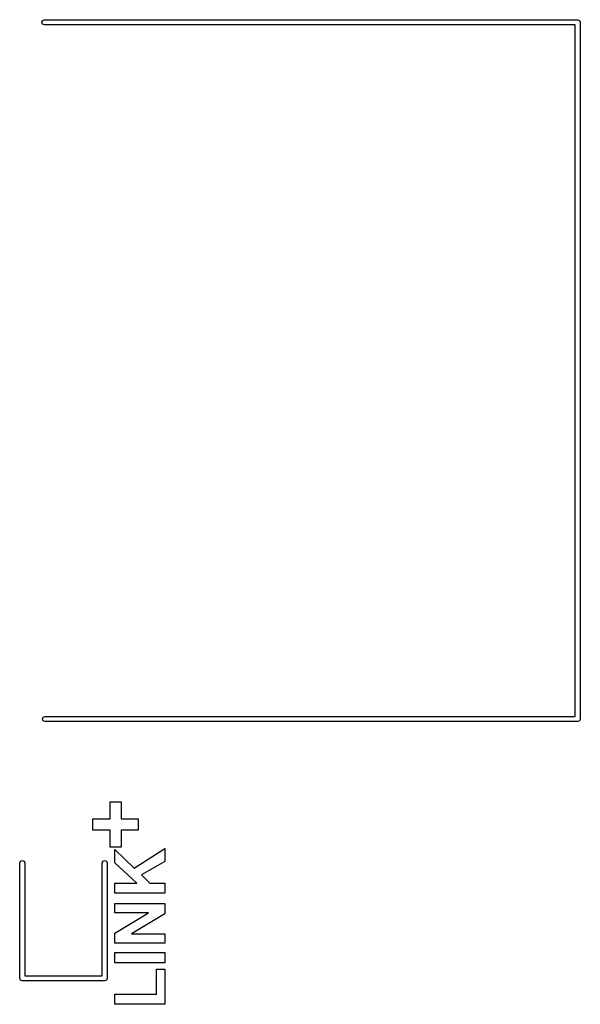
# Model space of a CAD drawing. Extents: x 44 to 148, y -85 to -25.
# Tile 37 of 58: x 135 to 148, y -84 to -61. Entities that reach past the tile are written whole.
import ezdxf

# ---------------------------------------------------------------- set-up
doc = ezdxf.new("R2010")
doc.units = 0
doc.layers.add('BLACK', color=7, linetype='CONTINUOUS')

msp = doc.modelspace()

# ---------------------------------------------------------------- linework, layer by layer
at = {"layer": 'BLACK', "linetype": 'CONTINUOUS'}
for p, q in [((135.44, -61.1), (135.457574, -61.057574)), ((135.457574, -61.142426), (135.44, -61.1)), ((135.457574, -61.057574), (135.5, -61.04)), ((135.5, -61.16), (135.457574, -61.142426)), ((135.5, -61.04), (147.92, -61.04)), ((147.86, -61.16), (135.5, -61.16)), ((147.86, -77.27), (147.86, -61.16)), ((147.92, -61.04), (147.962426, -61.057574)), ((147.962426, -61.057574), (147.98, -61.1)), ((147.98, -61.1), (147.98, -77.33)), ((135.45, -77.33), (135.467574, -77.287574)), ((135.467574, -77.287574), (135.51, -77.27)), ((135.51, -77.27), (147.86, -77.27)), ((135.467574, -77.372426), (135.45, -77.33)), ((135.51, -77.39), (135.467574, -77.372426)), ((147.92, -77.39), (135.51, -77.39)), ((147.962426, -77.372426), (147.92, -77.39)), ((147.98, -77.33), (147.962426, -77.372426)), ((137.027449, -79.652983), (137.027449, -79.25621)), ((137.027449, -79.25621), (137.285369, -79.25621)), ((137.285369, -79.25621), (137.285369, -79.652983)), ((136.628845, -79.916765), (136.628845, -79.652983)), ((136.628845, -79.652983), (137.027449, -79.652983)), ((137.285369, -79.652983), (137.683974, -79.652983)), ((137.683974, -79.652983), (137.683974, -79.916765)), ((137.027449, -79.916765), (136.628845, -79.916765)), ((137.027449, -80.312438), (137.027449, -79.916765)), ((137.683974, -79.916765), (137.285369, -79.916765)), ((137.285369, -79.916765), (137.285369, -80.312438)), ((137.285369, -80.312438), (137.027449, -80.312438)), ((137.136042, -80.680856), (137.136042, -80.366552)), ((137.136042, -80.366552), (137.591066, -80.802477)), ((137.591066, -80.802477), (138.3045, -80.342958)), ((138.3045, -80.342958), (138.3045, -80.645465)), ((134.9227, -80.6864), (134.940274, -80.643974)), ((134.9227, -83.3714), (134.9227, -80.6864)), ((134.940274, -80.643974), (134.9827, -80.6264)), ((134.9827, -80.6264), (135.025126, -80.643974)), ((135.025126, -80.643974), (135.0427, -80.6864)), ((135.0427, -80.6864), (135.0427, -83.3114)), ((136.8427, -80.6864), (136.860274, -80.643974)), ((136.8427, -83.3114), (136.8427, -80.6864)), ((136.860274, -80.643974), (136.9027, -80.6264)), ((136.9027, -80.6264), (136.945126, -80.643974)), ((136.945126, -80.643974), (136.9627, -80.6864)), ((136.9627, -80.6864), (136.9627, -83.3714)), ((137.652579, -81.153295), (137.136042, -80.680856)), ((138.3045, -80.645465), (137.760436, -80.963702)), ((137.136042, -81.387267), (137.136042, -81.153295)), ((137.136042, -81.153295), (137.652579, -81.153295)), ((137.760436, -80.963702), (137.95312, -81.153295)), ((137.95312, -81.153295), (138.3045, -81.153295)), ((138.3045, -81.153295), (138.3045, -81.387267)), ((138.3045, -81.387267), (137.136042, -81.387267)), ((137.136042, -81.84819), (137.136042, -81.631071)), ((137.136042, -81.631071), (138.3045, -81.631071)), ((138.3045, -81.631071), (138.3045, -81.865605)), ((137.136042, -82.322034), (137.925593, -81.84819)), ((137.925593, -81.84819), (137.136042, -81.84819)), ((138.3045, -81.865605), (137.526745, -82.332426)), ((137.136042, -82.549546), (137.136042, -82.322034)), ((137.526745, -82.332426), (138.3045, -82.332426)), ((138.3045, -82.332426), (138.3045, -82.549546)), ((138.3045, -82.549546), (137.136042, -82.549546)), ((137.136042, -83.006256), (137.136042, -82.772564)), ((137.136042, -82.772564), (138.3045, -82.772564)), ((138.3045, -82.772564), (138.3045, -83.006256)), ((138.3045, -83.006256), (137.136042, -83.006256)), ((138.10676, -83.742159), (138.10676, -83.160739)), ((138.10676, -83.160739), (138.3045, -83.160739)), ((138.3045, -83.160739), (138.3045, -83.975851)), ((134.940274, -83.413826), (134.9227, -83.3714)), ((134.9827, -83.4314), (134.940274, -83.413826)), ((136.9027, -83.4314), (134.9827, -83.4314)), ((135.0427, -83.3114), (136.8427, -83.3114)), ((136.945126, -83.413826), (136.9027, -83.4314)), ((136.9627, -83.3714), (136.945126, -83.413826)), ((137.136042, -83.975851), (137.136042, -83.742159)), ((137.136042, -83.742159), (138.10676, -83.742159)), ((138.3045, -83.975851), (137.136042, -83.975851))]:
    msp.add_line(p, q, dxfattribs=at)

doc.saveas('drawing.dxf')
